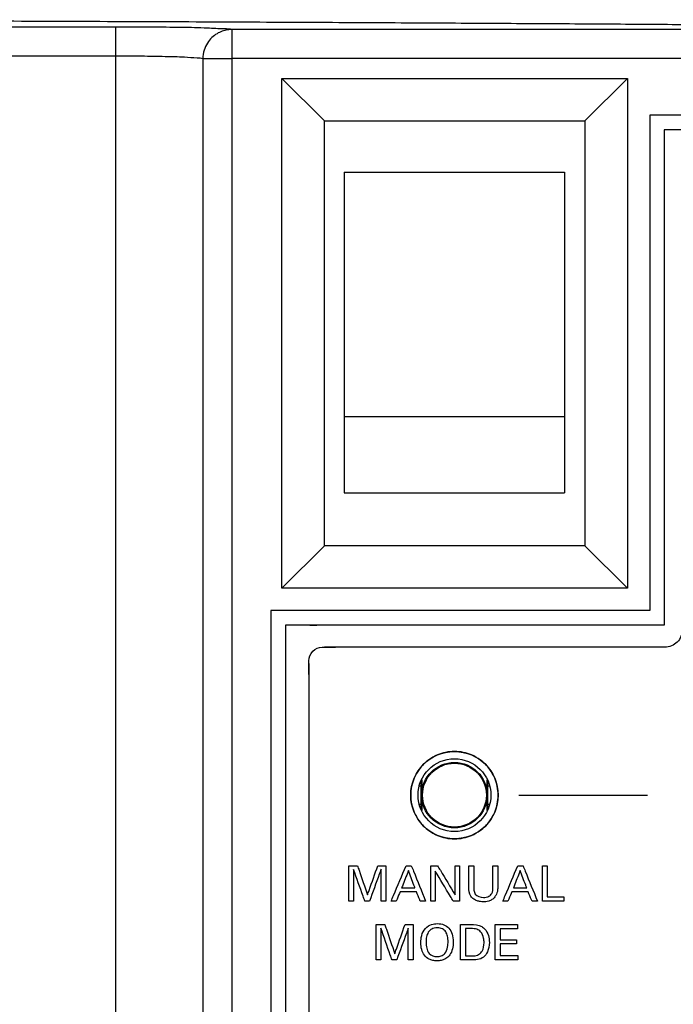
# Model space of a CAD drawing. Header units: inches. Extents: x 0 to 34, y 0 to 22.
# Tile 40 of 86: x 10.97 to 11.531, y 12.22 to 13.065. Entities that reach past the tile are written whole.
import ezdxf

# ---------------------------------------------------------------- set-up
doc = ezdxf.new("R2010")
doc.units = ezdxf.units.IN
doc.header["$LTSCALE"] = 1.87
doc.header["$MEASUREMENT"] = 0
doc.layers.get('0').update_dxf_attribs({"linetype": 'CONTINUOUS'})
doc.layers.add('DATUMCURVES', color=7, linetype='CONTINUOUS')

msp = doc.modelspace()

# ---------------------------------------------------------------- linework, layer by layer
at = {"color": 7, "linetype": 'CONTINUOUS'}
for p, q in [((10.91853, 13.05858), (11.05214, 13.05858)), ((11.05214, 9.77466), (11.05214, 13.05858)), ((11.92239, 13.05614), (11.15193, 13.05614)), ((11.15193, 13.05614), (11.15193, 9.89966)), ((10.94352, 13.03359), (11.05214, 13.03359)), ((11.12698, 13.03114), (11.15193, 13.03114)), ((11.12698, 13.03114), (11.12698, 9.89966)), ((11.92242, 13.03114), (11.15193, 13.03114)), ((11.1948, 13.01416), (11.4913, 13.01416)), ((11.23131, 12.97764), (11.1948, 13.01416)), ((11.1948, 12.57666), (11.1948, 13.01416)), ((11.45478, 12.97764), (11.4913, 13.01416)), ((11.4913, 13.01416), (11.4913, 12.57666)), ((11.23131, 12.97764), (11.45478, 12.97764)), ((11.23131, 12.61318), (11.23131, 12.97764)), ((11.45478, 12.97764), (11.45478, 12.61318)), ((12.0603, 12.98266), (11.5103, 12.98266)), ((11.5103, 12.98266), (11.5103, 12.55766)), ((12.0478, 12.97016), (11.5228, 12.97016)), ((11.5228, 12.97016), (11.5228, 12.54516)), ((11.2483, 12.93366), (11.4373, 12.93366)), ((11.2483, 12.93366), (11.2483, 12.65866)), ((11.4373, 12.93366), (11.4373, 12.65866)), ((11.2483, 12.72407), (11.4373, 12.72407)), ((11.2483, 12.65866), (11.4373, 12.65866)), ((11.23131, 12.61318), (11.1948, 12.57666)), ((11.45478, 12.61318), (11.23131, 12.61318)), ((11.45478, 12.61318), (11.4913, 12.57666)), ((11.4913, 12.57666), (11.1948, 12.57666)), ((11.5103, 12.55766), (11.1853, 12.55766)), ((11.1853, 12.55766), (11.1853, 9.92016)), ((11.5228, 12.54516), (11.1978, 12.54516)), ((11.1978, 12.54516), (11.1978, 9.93266)), ((11.3147, 12.41229), (11.3147, 12.38603)), ((11.37089, 12.38603), (11.37089, 12.41229)), ((11.31405, 12.41071), (11.31405, 12.38761)), ((11.37155, 12.38761), (11.37155, 12.41071))]:
    msp.add_line(p, q, dxfattribs=at)
for radius in [0.0375, 0.03125, 0.0281, 0.0274]:
    msp.add_circle((11.3428, 12.39916), radius, dxfattribs=at)
for centre, start, end in [((11.3113, 12.39916), 69.86269, 80.71867), ((11.3738, 12.39916), 95.73771, 106.40607), ((11.3113, 12.39916), 279.28133, 290.13731), ((11.3738, 12.39916), 253.59393, 264.26229)]:
    msp.add_arc(centre, 0.008, start, end, dxfattribs=at)
for points, knots in [([(11.92239, 13.05614), (11.91348, 13.05629), (11.89452, 13.05659), (11.8645, 13.05702), (11.83138, 13.05745), (11.79519, 13.05788), (11.75557, 13.05832), (11.71194, 13.05876), (11.66367, 13.0592), (11.61032, 13.05966), (11.55169, 13.06012), (11.48762, 13.06058), (11.41773, 13.06103), (11.34144, 13.06149), (11.25822, 13.06193), (11.16761, 13.06237), (11.06898, 13.06279), (10.96139, 13.06319), (10.84399, 13.06356), (10.71666, 13.0639), (10.58018, 13.06418), (10.43589, 13.0644), (10.28513, 13.06454), (10.18262, 13.06457), (10.13051, 13.06457)], [0, 0, 0, 0, 0.014925, 0.031751, 0.050257, 0.070375, 0.092359, 0.116586, 0.143424, 0.173175, 0.205904, 0.241581, 0.280448, 0.322916, 0.369304, 0.419773, 0.474631, 0.534426, 0.599888, 0.671186, 0.747601, 0.828379, 0.912769, 1, 1, 1, 1]), ([(11.05214, 13.05858), (11.06205, 13.05858), (11.08097, 13.05854), (11.10712, 13.05812), (11.12845, 13.05792), (11.14261, 13.05676), (11.14994, 13.05694), (11.15193, 13.05614)], [0, 0, 0, 0, 0.297721, 0.567965, 0.787046, 0.935588, 1, 1, 1, 1]), ([(11.15193, 13.05613), (11.15058, 13.05613), (11.14773, 13.05589), (11.14336, 13.05476), (11.13883, 13.05261), (11.1344, 13.04922), (11.1305, 13.04443), (11.12768, 13.03826), (11.12698, 13.03357), (11.12698, 13.03114)], [0, 0, 0, 0, 0.103646, 0.217977, 0.344729, 0.485689, 0.642087, 0.813867, 1, 1, 1, 1]), ([(11.05214, 13.03359), (11.05956, 13.03359), (11.07374, 13.03354), (11.09333, 13.03313), (11.10938, 13.0329), (11.11993, 13.03181), (11.12555, 13.03191), (11.12698, 13.03114)], [0, 0, 0, 0, 0.297111, 0.567188, 0.786238, 0.934957, 1, 1, 1, 1])]:
    msp.add_open_spline(points, degree=3, knots=knots, dxfattribs=at)
at = {"layer": 'DATUMCURVES', "color": 40, "linetype": 'CONTINUOUS'}
for points, knots in [([(12.0478, 12.97015, -0.08195), (12.02046, 12.97015, -0.08195), (11.84546, 12.97015, -0.08195), (11.67046, 12.97015, -0.08195), (11.5228, 12.97015, -0.08195)], [0, 0, 0, 0, 0.15625, 1, 1, 1, 1]), ([(11.5228, 12.97015, -0.08195), (11.5228, 12.94802, -0.08195), (11.5228, 12.80635, -0.08195), (11.5228, 12.66468, -0.08195), (11.5228, 12.54515, -0.08195)], [0, 0, 0, 0, 0.15625, 1, 1, 1, 1]), ([(11.21564, 12.54515, -0.08195), (11.21471, 12.54515, -0.08195), (11.20876, 12.54515, -0.08195), (11.20281, 12.54515, -0.08195), (11.1978, 12.54515, -0.08195)], [0, 0, 0, 0, 0.156247, 1, 1, 1, 1]), ([(11.1978, 12.54515, -0.08195), (11.1978, 12.40909, -0.08195), (11.1978, 11.53825, -0.08195), (11.1978, 10.66742, -0.08195), (11.1978, 9.93266, -0.08195)], [0, 0, 0, 0, 0.15625, 1, 1, 1, 1]), ([(11.5228, 12.54515, -0.08195), (11.50744, 12.54515, -0.08195), (11.4091, 12.54515, -0.08195), (11.31077, 12.54515, -0.08195), (11.2278, 12.54515, -0.08195)], [0, 0, 0, 0, 0.15625, 1, 1, 1, 1]), ([(11.53833, 12.5411, -0.08195), (11.53833, 12.53727, -0.08195), (11.53511, 12.52932, -0.08195), (11.52716, 12.5261, -0.08195), (11.52333, 12.5261, -0.08195)], [0, 0, 0, 0, 0.499959, 1, 1, 1, 1]), ([(11.2179, 12.51436, -0.08195), (11.2179, 12.51735, -0.08195), (11.2203, 12.52351, -0.08195), (11.22643, 12.5261, -0.08195), (11.22936, 12.5261, -0.08195)], [0, 0, 0, 0, 0.504201, 1, 1, 1, 1]), ([(11.22936, 12.5261, -0.08195), (11.23084, 12.5261, -0.08195), (11.23466, 12.5261, -0.08195), (11.23848, 12.5261, -0.08195), (11.24082, 12.5261, -0.08195)], [0, 0, 0, 0, 0.388276, 1, 1, 1, 1]), ([(11.52333, 12.5261, -0.08195), (11.50812, 12.5261, -0.08195), (11.41076, 12.5261, -0.08195), (11.3134, 12.5261, -0.08195), (11.23126, 12.5261, -0.08195)], [0, 0, 0, 0, 0.15625, 1, 1, 1, 1]), ([(11.2179, 12.50264, -0.08195), (11.2179, 12.50294, -0.08195), (11.2179, 12.50685, -0.08195), (11.2179, 12.51076, -0.08195), (11.2179, 12.51436, -0.08195)], [0, 0, 0, 0, 0.078922, 1, 1, 1, 1]), ([(11.2179, 12.51221, -0.08195), (11.2179, 12.42454, -0.08195), (11.2179, 12.09344, -0.08195), (11.2179, 11.76235, -0.08195), (11.2179, 11.51892, -0.08195)], [0, 0, 0, 0, 0.264787, 1, 1, 1, 1]), ([(11.34283, 12.43665, -0.08195), (11.34027, 12.43666, -0.08195), (11.33515, 12.43613, -0.08195), (11.32769, 12.43379, -0.08195), (11.3231, 12.43119, -0.08195), (11.32082, 12.42954, -0.08195)], [0, 0, 0, 0, 0.316313, 0.631057, 1, 1, 1, 1]), ([(11.36489, 12.42945, -0.08195), (11.36258, 12.43114, -0.08195), (11.35795, 12.43378, -0.08195), (11.35047, 12.43612, -0.08195), (11.34537, 12.43665, -0.08195), (11.34283, 12.43665, -0.08195)], [0, 0, 0, 0, 0.373935, 0.687749, 1, 1, 1, 1]), ([(11.32082, 12.42954, -0.08195), (11.3192, 12.42837, -0.08195), (11.31621, 12.42581, -0.08195), (11.31365, 12.42283, -0.08195), (11.31251, 12.42126, -0.08195)], [0, 0, 0, 0, 0.506769, 1, 1, 1, 1]), ([(11.37316, 12.42116, -0.08195), (11.372, 12.42276, -0.08195), (11.36945, 12.42575, -0.08195), (11.36646, 12.42831, -0.08195), (11.36489, 12.42945, -0.08195)], [0, 0, 0, 0, 0.504439, 1, 1, 1, 1]), ([(11.31244, 12.37714, -0.08195), (11.3136, 12.37554, -0.08195), (11.31616, 12.37254, -0.08195), (11.31915, 12.36998, -0.08195), (11.32074, 12.36883, -0.08195)], [0, 0, 0, 0, 0.502615, 1, 1, 1, 1]), ([(11.36484, 12.36881, -0.08195), (11.36643, 12.36997, -0.08195), (11.36942, 12.37253, -0.08195), (11.37198, 12.37552, -0.08195), (11.37314, 12.37711, -0.08195)], [0, 0, 0, 0, 0.5, 1, 1, 1, 1]), ([(11.32074, 12.36883, -0.08195), (11.32304, 12.36715, -0.08195), (11.32766, 12.36452, -0.08195), (11.33514, 12.36218, -0.08195), (11.3428, 12.36139, -0.08195), (11.35046, 12.36218, -0.08195), (11.35793, 12.36452, -0.08195), (11.36254, 12.36714, -0.08195), (11.36484, 12.36881, -0.08195)], [0, 0, 0, 0, 0.186181, 0.343173, 0.500166, 0.657207, 0.814247, 1, 1, 1, 1]), ([(11.2522, 12.3386, -0.08195), (11.25258, 12.3386, -0.08195), (11.25506, 12.3386, -0.08195), (11.25755, 12.3386, -0.08195), (11.25964, 12.3386, -0.08195)], [0, 0, 0, 0, 0.15625, 1, 1, 1, 1]), ([(11.2522, 12.30823, -0.08195), (11.2522, 12.30981, -0.08195), (11.2522, 12.31994, -0.08195), (11.2522, 12.33006, -0.08195), (11.2522, 12.3386, -0.08195)], [0, 0, 0, 0, 0.15625, 1, 1, 1, 1]), ([(11.26586, 12.30823, -0.08195), (11.26536, 12.30965, -0.08195), (11.26217, 12.3187, -0.08195), (11.25897, 12.32776, -0.08195), (11.25628, 12.33541, -0.08195)], [0, 0, 0, 0, 0.15625, 1, 1, 1, 1]), ([(11.25628, 12.33541, -0.08195), (11.25628, 12.33399, -0.08195), (11.25628, 12.32493, -0.08195), (11.25628, 12.31587, -0.08195), (11.25628, 12.30823, -0.08195)], [0, 0, 0, 0, 0.15625, 1, 1, 1, 1]), ([(11.25964, 12.3386, -0.08195), (11.26009, 12.3373, -0.08195), (11.26295, 12.32896, -0.08195), (11.26581, 12.32061, -0.08195), (11.26822, 12.31358, -0.08195)], [0, 0, 0, 0, 0.15625, 1, 1, 1, 1]), ([(11.26822, 12.31358, -0.08195), (11.26868, 12.31488, -0.08195), (11.27161, 12.32322, -0.08195), (11.27454, 12.33156, -0.08195), (11.27701, 12.3386, -0.08195)], [0, 0, 0, 0, 0.15625, 1, 1, 1, 1]), ([(11.27983, 12.33558, -0.08195), (11.27932, 12.33415, -0.08195), (11.27599, 12.32504, -0.08195), (11.27267, 12.31592, -0.08195), (11.26987, 12.30823, -0.08195)], [0, 0, 0, 0, 0.15625, 1, 1, 1, 1]), ([(11.27701, 12.3386, -0.08195), (11.27737, 12.3386, -0.08195), (11.27969, 12.3386, -0.08195), (11.282, 12.3386, -0.08195), (11.28396, 12.3386, -0.08195)], [0, 0, 0, 0, 0.15625, 1, 1, 1, 1]), ([(11.27983, 12.30823, -0.08195), (11.27983, 12.30966, -0.08195), (11.27983, 12.31877, -0.08195), (11.27983, 12.32788, -0.08195), (11.27983, 12.33558, -0.08195)], [0, 0, 0, 0, 0.15625, 1, 1, 1, 1]), ([(11.28396, 12.3386, -0.08195), (11.28396, 12.33702, -0.08195), (11.28396, 12.3269, -0.08195), (11.28396, 12.31677, -0.08195), (11.28396, 12.30823, -0.08195)], [0, 0, 0, 0, 0.15625, 1, 1, 1, 1]), ([(11.28851, 12.30823, -0.08195), (11.28917, 12.30981, -0.08195), (11.29344, 12.31994, -0.08195), (11.2977, 12.33006, -0.08195), (11.3013, 12.3386, -0.08195)], [0, 0, 0, 0, 0.15625, 1, 1, 1, 1]), ([(11.3013, 12.3386, -0.08195), (11.30153, 12.3386, -0.08195), (11.30303, 12.3386, -0.08195), (11.30454, 12.3386, -0.08195), (11.3058, 12.3386, -0.08195)], [0, 0, 0, 0, 0.15625, 1, 1, 1, 1]), ([(11.3058, 12.3386, -0.08195), (11.30644, 12.33702, -0.08195), (11.31054, 12.3269, -0.08195), (11.31463, 12.31677, -0.08195), (11.31808, 12.30823, -0.08195)], [0, 0, 0, 0, 0.15625, 1, 1, 1, 1]), ([(11.3225, 12.3386, -0.08195), (11.32281, 12.3386, -0.08195), (11.32476, 12.3386, -0.08195), (11.32671, 12.3386, -0.08195), (11.32836, 12.3386, -0.08195)], [0, 0, 0, 0, 0.15625, 1, 1, 1, 1]), ([(11.3225, 12.30823, -0.08195), (11.3225, 12.30981, -0.08195), (11.3225, 12.31994, -0.08195), (11.3225, 12.33006, -0.08195), (11.3225, 12.3386, -0.08195)], [0, 0, 0, 0, 0.15625, 1, 1, 1, 1]), ([(11.32836, 12.3386, -0.08195), (11.32914, 12.3373, -0.08195), (11.33411, 12.32892, -0.08195), (11.33909, 12.32055, -0.08195), (11.34329, 12.31349, -0.08195)], [0, 0, 0, 0, 0.15625, 1, 1, 1, 1]), ([(11.34329, 12.31349, -0.08195), (11.34329, 12.3148, -0.08195), (11.34329, 12.32317, -0.08195), (11.34329, 12.33154, -0.08195), (11.34329, 12.3386, -0.08195)], [0, 0, 0, 0, 0.15625, 1, 1, 1, 1]), ([(11.34329, 12.3386, -0.08195), (11.34349, 12.3386, -0.08195), (11.34478, 12.3386, -0.08195), (11.34607, 12.3386, -0.08195), (11.34716, 12.3386, -0.08195)], [0, 0, 0, 0, 0.15625, 1, 1, 1, 1]), ([(11.34716, 12.3386, -0.08195), (11.34716, 12.33702, -0.08195), (11.34716, 12.3269, -0.08195), (11.34716, 12.31677, -0.08195), (11.34716, 12.30823, -0.08195)], [0, 0, 0, 0, 0.15625, 1, 1, 1, 1]), ([(11.35516, 12.3201, -0.08195), (11.35516, 12.32106, -0.08195), (11.35516, 12.32723, -0.08195), (11.35516, 12.3334, -0.08195), (11.35516, 12.3386, -0.08195)], [0, 0, 0, 0, 0.15625, 1, 1, 1, 1]), ([(11.35516, 12.3386, -0.08195), (11.35538, 12.3386, -0.08195), (11.35678, 12.3386, -0.08195), (11.35819, 12.3386, -0.08195), (11.35937, 12.3386, -0.08195)], [0, 0, 0, 0, 0.15625, 1, 1, 1, 1]), ([(11.35937, 12.3386, -0.08195), (11.35937, 12.33762, -0.08195), (11.35937, 12.33136, -0.08195), (11.35937, 12.32509, -0.08195), (11.35937, 12.3198, -0.08195)], [0, 0, 0, 0, 0.15625, 1, 1, 1, 1]), ([(11.37586, 12.31997, -0.08195), (11.37586, 12.32094, -0.08195), (11.37586, 12.32715, -0.08195), (11.37586, 12.33336, -0.08195), (11.37586, 12.3386, -0.08195)], [0, 0, 0, 0, 0.15625, 1, 1, 1, 1]), ([(11.37586, 12.3386, -0.08195), (11.37607, 12.3386, -0.08195), (11.37743, 12.3386, -0.08195), (11.37879, 12.3386, -0.08195), (11.37994, 12.3386, -0.08195)], [0, 0, 0, 0, 0.15625, 1, 1, 1, 1]), ([(11.37994, 12.3386, -0.08195), (11.37994, 12.33763, -0.08195), (11.37994, 12.33139, -0.08195), (11.37994, 12.32515, -0.08195), (11.37994, 12.31989, -0.08195)], [0, 0, 0, 0, 0.15625, 1, 1, 1, 1]), ([(11.38437, 12.30823, -0.08195), (11.38503, 12.30981, -0.08195), (11.38929, 12.31994, -0.08195), (11.39356, 12.33006, -0.08195), (11.39715, 12.3386, -0.08195)], [0, 0, 0, 0, 0.15625, 1, 1, 1, 1]), ([(11.39715, 12.3386, -0.08195), (11.39739, 12.3386, -0.08195), (11.39889, 12.3386, -0.08195), (11.40039, 12.3386, -0.08195), (11.40165, 12.3386, -0.08195)], [0, 0, 0, 0, 0.15625, 1, 1, 1, 1]), ([(11.40165, 12.3386, -0.08195), (11.40229, 12.33702, -0.08195), (11.40639, 12.3269, -0.08195), (11.41048, 12.31677, -0.08195), (11.41394, 12.30823, -0.08195)], [0, 0, 0, 0, 0.15625, 1, 1, 1, 1]), ([(11.41828, 12.3386, -0.08195), (11.4185, 12.3386, -0.08195), (11.41989, 12.3386, -0.08195), (11.42128, 12.3386, -0.08195), (11.42245, 12.3386, -0.08195)], [0, 0, 0, 0, 0.15625, 1, 1, 1, 1]), ([(11.41828, 12.30823, -0.08195), (11.41828, 12.30981, -0.08195), (11.41828, 12.31994, -0.08195), (11.41828, 12.33006, -0.08195), (11.41828, 12.3386, -0.08195)], [0, 0, 0, 0, 0.15625, 1, 1, 1, 1]), ([(11.42245, 12.3386, -0.08195), (11.42245, 12.33722, -0.08195), (11.42245, 12.32834, -0.08195), (11.42245, 12.31946, -0.08195), (11.42245, 12.31198, -0.08195)], [0, 0, 0, 0, 0.15625, 1, 1, 1, 1]), ([(11.30336, 12.33444, -0.08195), (11.30305, 12.33366, -0.08195), (11.30109, 12.3287, -0.08195), (11.29912, 12.32374, -0.08195), (11.29747, 12.31955, -0.08195)], [0, 0, 0, 0, 0.15625, 1, 1, 1, 1]), ([(11.30895, 12.31955, -0.08195), (11.30866, 12.32032, -0.08195), (11.3068, 12.32529, -0.08195), (11.30493, 12.33025, -0.08195), (11.30336, 12.33444, -0.08195)], [0, 0, 0, 0, 0.15625, 1, 1, 1, 1]), ([(11.34177, 12.30823, -0.08195), (11.34097, 12.30957, -0.08195), (11.33582, 12.31817, -0.08195), (11.33068, 12.32677, -0.08195), (11.32634, 12.33402, -0.08195)], [0, 0, 0, 0, 0.15625, 1, 1, 1, 1]), ([(11.32634, 12.33402, -0.08195), (11.32634, 12.33268, -0.08195), (11.32634, 12.32408, -0.08195), (11.32634, 12.31548, -0.08195), (11.32634, 12.30823, -0.08195)], [0, 0, 0, 0, 0.15625, 1, 1, 1, 1]), ([(11.39921, 12.33444, -0.08195), (11.39891, 12.33366, -0.08195), (11.39694, 12.3287, -0.08195), (11.39498, 12.32374, -0.08195), (11.39333, 12.31955, -0.08195)], [0, 0, 0, 0, 0.15625, 1, 1, 1, 1]), ([(11.40481, 12.31955, -0.08195), (11.40452, 12.32032, -0.08195), (11.40265, 12.32529, -0.08195), (11.40079, 12.33025, -0.08195), (11.39921, 12.33444, -0.08195)], [0, 0, 0, 0, 0.15625, 1, 1, 1, 1]), ([(11.29747, 12.31955, -0.08195), (11.29807, 12.31955, -0.08195), (11.30189, 12.31955, -0.08195), (11.30572, 12.31955, -0.08195), (11.30895, 12.31955, -0.08195)], [0, 0, 0, 0, 0.15625, 1, 1, 1, 1]), ([(11.37994, 12.31989, -0.08195), (11.37994, 12.31871, -0.08195), (11.37981, 12.31672, -0.08195), (11.37892, 12.31397, -0.08195), (11.37744, 12.31156, -0.08195), (11.37516, 12.30949, -0.08195), (11.3724, 12.30824, -0.08195), (11.36989, 12.3077, -0.08195), (11.3675, 12.30755, -0.08195), (11.365, 12.30774, -0.08195), (11.36215, 12.30842, -0.08195), (11.35923, 12.30988, -0.08195), (11.35562, 12.31335, -0.08195), (11.35516, 12.31748, -0.08195), (11.35516, 12.3201, -0.08195)], [0, 0, 0, 0, 0.089056, 0.148741, 0.217024, 0.301287, 0.376893, 0.443163, 0.494512, 0.557399, 0.63255, 0.714216, 0.801928, 1, 1, 1, 1]), ([(11.35937, 12.3198, -0.08195), (11.35937, 12.3191, -0.08195), (11.35944, 12.31721, -0.08195), (11.36002, 12.3153, -0.08195), (11.36071, 12.31433, -0.08195)], [0, 0, 0, 0, 0.369531, 1, 1, 1, 1]), ([(11.36071, 12.31433, -0.08195), (11.36222, 12.31232, -0.08195), (11.3668, 12.31086, -0.08195), (11.37217, 12.31176, -0.08195), (11.37558, 12.31513, -0.08195), (11.37586, 12.31822, -0.08195), (11.37586, 12.31997, -0.08195)], [0, 0, 0, 0, 0.358267, 0.588261, 0.751987, 1, 1, 1, 1]), ([(11.39333, 12.31955, -0.08195), (11.39392, 12.31955, -0.08195), (11.39775, 12.31955, -0.08195), (11.40158, 12.31955, -0.08195), (11.40481, 12.31955, -0.08195)], [0, 0, 0, 0, 0.15625, 1, 1, 1, 1]), ([(11.29612, 12.31614, -0.08195), (11.29595, 12.31573, -0.08195), (11.29486, 12.31309, -0.08195), (11.29376, 12.31046, -0.08195), (11.29284, 12.30823, -0.08195)], [0, 0, 0, 0, 0.15625, 1, 1, 1, 1]), ([(11.31022, 12.31614, -0.08195), (11.30948, 12.31614, -0.08195), (11.30479, 12.31614, -0.08195), (11.30009, 12.31614, -0.08195), (11.29612, 12.31614, -0.08195)], [0, 0, 0, 0, 0.15625, 1, 1, 1, 1]), ([(11.3135, 12.30823, -0.08195), (11.31333, 12.30864, -0.08195), (11.31223, 12.31128, -0.08195), (11.31114, 12.31392, -0.08195), (11.31022, 12.31614, -0.08195)], [0, 0, 0, 0, 0.15625, 1, 1, 1, 1]), ([(11.39198, 12.31614, -0.08195), (11.39181, 12.31573, -0.08195), (11.39071, 12.31309, -0.08195), (11.38962, 12.31046, -0.08195), (11.3887, 12.30823, -0.08195)], [0, 0, 0, 0, 0.15625, 1, 1, 1, 1]), ([(11.40607, 12.31614, -0.08195), (11.40533, 12.31614, -0.08195), (11.40064, 12.31614, -0.08195), (11.39594, 12.31614, -0.08195), (11.39198, 12.31614, -0.08195)], [0, 0, 0, 0, 0.15625, 1, 1, 1, 1]), ([(11.40935, 12.30823, -0.08195), (11.40918, 12.30864, -0.08195), (11.40809, 12.31128, -0.08195), (11.40699, 12.31392, -0.08195), (11.40607, 12.31614, -0.08195)], [0, 0, 0, 0, 0.15625, 1, 1, 1, 1]), ([(11.42245, 12.31198, -0.08195), (11.42318, 12.31198, -0.08195), (11.42789, 12.31198, -0.08195), (11.4326, 12.31198, -0.08195), (11.43658, 12.31198, -0.08195)], [0, 0, 0, 0, 0.15625, 1, 1, 1, 1]), ([(11.43658, 12.31198, -0.08195), (11.43658, 12.31178, -0.08195), (11.43658, 12.31053, -0.08195), (11.43658, 12.30928, -0.08195), (11.43658, 12.30823, -0.08195)], [0, 0, 0, 0, 0.15625, 1, 1, 1, 1]), ([(11.25628, 12.30823, -0.08195), (11.25606, 12.30823, -0.08195), (11.2547, 12.30823, -0.08195), (11.25334, 12.30823, -0.08195), (11.2522, 12.30823, -0.08195)], [0, 0, 0, 0, 0.15625, 1, 1, 1, 1]), ([(11.26987, 12.30823, -0.08195), (11.26966, 12.30823, -0.08195), (11.26832, 12.30823, -0.08195), (11.26699, 12.30823, -0.08195), (11.26586, 12.30823, -0.08195)], [0, 0, 0, 0, 0.15625, 1, 1, 1, 1]), ([(11.28396, 12.30823, -0.08195), (11.28374, 12.30823, -0.08195), (11.28237, 12.30823, -0.08195), (11.28099, 12.30823, -0.08195), (11.27983, 12.30823, -0.08195)], [0, 0, 0, 0, 0.15625, 1, 1, 1, 1]), ([(11.29284, 12.30823, -0.08195), (11.29262, 12.30823, -0.08195), (11.29117, 12.30823, -0.08195), (11.28973, 12.30823, -0.08195), (11.28851, 12.30823, -0.08195)], [0, 0, 0, 0, 0.15625, 1, 1, 1, 1]), ([(11.31808, 12.30823, -0.08195), (11.31784, 12.30823, -0.08195), (11.31632, 12.30823, -0.08195), (11.31479, 12.30823, -0.08195), (11.3135, 12.30823, -0.08195)], [0, 0, 0, 0, 0.15625, 1, 1, 1, 1]), ([(11.32634, 12.30823, -0.08195), (11.32614, 12.30823, -0.08195), (11.32486, 12.30823, -0.08195), (11.32358, 12.30823, -0.08195), (11.3225, 12.30823, -0.08195)], [0, 0, 0, 0, 0.15625, 1, 1, 1, 1]), ([(11.34716, 12.30823, -0.08195), (11.34688, 12.30823, -0.08195), (11.34508, 12.30823, -0.08195), (11.34329, 12.30823, -0.08195), (11.34177, 12.30823, -0.08195)], [0, 0, 0, 0, 0.15625, 1, 1, 1, 1]), ([(11.3887, 12.30823, -0.08195), (11.38848, 12.30823, -0.08195), (11.38703, 12.30823, -0.08195), (11.38559, 12.30823, -0.08195), (11.38437, 12.30823, -0.08195)], [0, 0, 0, 0, 0.15625, 1, 1, 1, 1]), ([(11.41394, 12.30823, -0.08195), (11.4137, 12.30823, -0.08195), (11.41217, 12.30823, -0.08195), (11.41064, 12.30823, -0.08195), (11.40935, 12.30823, -0.08195)], [0, 0, 0, 0, 0.15625, 1, 1, 1, 1]), ([(11.43658, 12.30823, -0.08195), (11.43563, 12.30823, -0.08195), (11.42953, 12.30823, -0.08195), (11.42343, 12.30823, -0.08195), (11.41828, 12.30823, -0.08195)], [0, 0, 0, 0, 0.15625, 1, 1, 1, 1]), ([(11.27559, 12.2881, -0.08195), (11.27598, 12.2881, -0.08195), (11.27846, 12.2881, -0.08195), (11.28094, 12.2881, -0.08195), (11.28304, 12.2881, -0.08195)], [0, 0, 0, 0, 0.15625, 1, 1, 1, 1]), ([(11.27559, 12.25773, -0.08195), (11.27559, 12.25931, -0.08195), (11.27559, 12.26944, -0.08195), (11.27559, 12.27956, -0.08195), (11.27559, 12.2881, -0.08195)], [0, 0, 0, 0, 0.15625, 1, 1, 1, 1]), ([(11.28926, 12.25773, -0.08195), (11.28876, 12.25915, -0.08195), (11.28557, 12.26821, -0.08195), (11.28237, 12.27726, -0.08195), (11.27967, 12.28491, -0.08195)], [0, 0, 0, 0, 0.15625, 1, 1, 1, 1]), ([(11.27967, 12.28491, -0.08195), (11.27967, 12.28349, -0.08195), (11.27967, 12.27443, -0.08195), (11.27967, 12.26537, -0.08195), (11.27967, 12.25773, -0.08195)], [0, 0, 0, 0, 0.15625, 1, 1, 1, 1]), ([(11.28304, 12.2881, -0.08195), (11.28348, 12.2868, -0.08195), (11.28634, 12.27846, -0.08195), (11.28921, 12.27011, -0.08195), (11.29162, 12.26308, -0.08195)], [0, 0, 0, 0, 0.15625, 1, 1, 1, 1]), ([(11.29162, 12.26308, -0.08195), (11.29208, 12.26438, -0.08195), (11.29501, 12.27272, -0.08195), (11.29794, 12.28106, -0.08195), (11.30041, 12.2881, -0.08195)], [0, 0, 0, 0, 0.15625, 1, 1, 1, 1]), ([(11.30323, 12.28508, -0.08195), (11.30271, 12.28365, -0.08195), (11.29939, 12.27454, -0.08195), (11.29606, 12.26542, -0.08195), (11.29326, 12.25773, -0.08195)], [0, 0, 0, 0, 0.15625, 1, 1, 1, 1]), ([(11.30041, 12.2881, -0.08195), (11.30077, 12.2881, -0.08195), (11.30309, 12.2881, -0.08195), (11.3054, 12.2881, -0.08195), (11.30735, 12.2881, -0.08195)], [0, 0, 0, 0, 0.15625, 1, 1, 1, 1]), ([(11.30323, 12.25773, -0.08195), (11.30323, 12.25916, -0.08195), (11.30323, 12.26827, -0.08195), (11.30323, 12.27739, -0.08195), (11.30323, 12.28508, -0.08195)], [0, 0, 0, 0, 0.15625, 1, 1, 1, 1]), ([(11.30735, 12.2881, -0.08195), (11.30735, 12.28652, -0.08195), (11.30735, 12.2764, -0.08195), (11.30735, 12.26627, -0.08195), (11.30735, 12.25773, -0.08195)], [0, 0, 0, 0, 0.15625, 1, 1, 1, 1]), ([(11.33773, 12.26079, -0.08195), (11.33683, 12.25984, -0.08195), (11.33498, 12.25845, -0.08195), (11.33157, 12.25727, -0.08195), (11.32778, 12.2569, -0.08195), (11.32403, 12.25725, -0.08195), (11.32015, 12.25853, -0.08195), (11.31665, 12.26147, -0.08195), (11.31443, 12.26662, -0.08195), (11.31392, 12.27134, -0.08195), (11.31408, 12.27548, -0.08195), (11.31479, 12.2798, -0.08195), (11.31626, 12.28304, -0.08195), (11.31792, 12.28482, -0.08195)], [0, 0, 0, 0, 0.098434, 0.168744, 0.239054, 0.306326, 0.373597, 0.508141, 0.642685, 0.777229, 0.832922, 0.888615, 1, 1, 1, 1]), ([(11.31792, 12.28482, -0.08195), (11.3195, 12.28653, -0.08195), (11.3232, 12.28857, -0.08195), (11.32907, 12.28914, -0.08195), (11.33392, 12.28823, -0.08195), (11.33835, 12.28524, -0.08195), (11.34111, 12.28036, -0.08195), (11.34203, 12.27389, -0.08195), (11.34137, 12.26712, -0.08195), (11.33966, 12.26307, -0.08195), (11.33812, 12.2612, -0.08195), (11.33773, 12.26079, -0.08195)], [0, 0, 0, 0, 0.093866, 0.187733, 0.327724, 0.467715, 0.607706, 0.747697, 0.857394, 0.967091, 1, 1, 1, 1]), ([(11.33732, 12.27326, -0.08195), (11.33732, 12.27498, -0.08195), (11.33703, 12.27822, -0.08195), (11.33553, 12.28211, -0.08195), (11.33318, 12.28428, -0.08195), (11.33058, 12.28521, -0.08195), (11.32801, 12.28546, -0.08195), (11.32537, 12.28518, -0.08195), (11.32257, 12.28411, -0.08195), (11.32013, 12.2817, -0.08195), (11.31867, 12.27761, -0.08195), (11.31842, 12.27454, -0.08195), (11.31842, 12.27296, -0.08195)], [0, 0, 0, 0, 0.118573, 0.237147, 0.35572, 0.415007, 0.474293, 0.540007, 0.60572, 0.737147, 0.868573, 1, 1, 1, 1]), ([(11.34796, 12.2881, -0.08195), (11.34842, 12.2881, -0.08195), (11.35135, 12.2881, -0.08195), (11.35429, 12.2881, -0.08195), (11.35676, 12.2881, -0.08195)], [0, 0, 0, 0, 0.15625, 1, 1, 1, 1]), ([(11.34796, 12.25773, -0.08195), (11.34796, 12.25931, -0.08195), (11.34796, 12.26944, -0.08195), (11.34796, 12.27956, -0.08195), (11.34796, 12.2881, -0.08195)], [0, 0, 0, 0, 0.15625, 1, 1, 1, 1]), ([(11.35722, 12.28461, -0.08195), (11.35696, 12.28461, -0.08195), (11.35528, 12.28461, -0.08195), (11.35359, 12.28461, -0.08195), (11.35217, 12.28461, -0.08195)], [0, 0, 0, 0, 0.15625, 1, 1, 1, 1]), ([(11.35217, 12.28461, -0.08195), (11.35217, 12.28339, -0.08195), (11.35217, 12.27558, -0.08195), (11.35217, 12.26777, -0.08195), (11.35217, 12.26118, -0.08195)], [0, 0, 0, 0, 0.15625, 1, 1, 1, 1]), ([(11.35676, 12.2881, -0.08195), (11.35997, 12.2881, -0.08195), (11.36474, 12.28798, -0.08195), (11.36823, 12.28506, -0.08195), (11.369, 12.28415, -0.08195)], [0, 0, 0, 0, 0.728862, 1, 1, 1, 1]), ([(11.36824, 12.2725, -0.08195), (11.36824, 12.27383, -0.08195), (11.36792, 12.27715, -0.08195), (11.36619, 12.28181, -0.08195), (11.36178, 12.28456, -0.08195), (11.3588, 12.28461, -0.08195), (11.35722, 12.28461, -0.08195)], [0, 0, 0, 0, 0.212822, 0.535242, 0.747904, 1, 1, 1, 1]), ([(11.37784, 12.2881, -0.08195), (11.37884, 12.2881, -0.08195), (11.38519, 12.2881, -0.08195), (11.39154, 12.2881, -0.08195), (11.3969, 12.2881, -0.08195)], [0, 0, 0, 0, 0.15625, 1, 1, 1, 1]), ([(11.37784, 12.25773, -0.08195), (11.37784, 12.25931, -0.08195), (11.37784, 12.26944, -0.08195), (11.37784, 12.27956, -0.08195), (11.37784, 12.2881, -0.08195)], [0, 0, 0, 0, 0.15625, 1, 1, 1, 1]), ([(11.3969, 12.28453, -0.08195), (11.39613, 12.28453, -0.08195), (11.39118, 12.28453, -0.08195), (11.38623, 12.28453, -0.08195), (11.38205, 12.28453, -0.08195)], [0, 0, 0, 0, 0.15625, 1, 1, 1, 1]), ([(11.38205, 12.28453, -0.08195), (11.38205, 12.28404, -0.08195), (11.38205, 12.28088, -0.08195), (11.38205, 12.27773, -0.08195), (11.38205, 12.27506, -0.08195)], [0, 0, 0, 0, 0.15625, 1, 1, 1, 1]), ([(11.3969, 12.2881, -0.08195), (11.3969, 12.28792, -0.08195), (11.3969, 12.28673, -0.08195), (11.3969, 12.28553, -0.08195), (11.3969, 12.28453, -0.08195)], [0, 0, 0, 0, 0.15625, 1, 1, 1, 1]), ([(11.369, 12.28415, -0.08195), (11.37032, 12.28261, -0.08195), (11.37225, 12.27884, -0.08195), (11.37309, 12.27201, -0.08195), (11.37192, 12.26528, -0.08195), (11.36807, 12.2598, -0.08195), (11.36246, 12.2576, -0.08195), (11.35856, 12.25773, -0.08195), (11.35651, 12.25773, -0.08195)], [0, 0, 0, 0, 0.161587, 0.325661, 0.542266, 0.690935, 0.836726, 1, 1, 1, 1]), ([(11.32111, 12.26337, -0.08195), (11.32284, 12.26122, -0.08195), (11.32675, 12.26028, -0.08195), (11.33155, 12.26091, -0.08195), (11.33529, 12.2634, -0.08195), (11.3372, 12.26883, -0.08195), (11.33732, 12.27222, -0.08195), (11.33732, 12.27326, -0.08195)], [0, 0, 0, 0, 0.284916, 0.432195, 0.579474, 0.789737, 1, 1, 1, 1]), ([(11.36425, 12.26287, -0.08195), (11.36514, 12.26354, -0.08195), (11.3676, 12.26626, -0.08195), (11.36824, 12.27005, -0.08195), (11.36824, 12.2725, -0.08195)], [0, 0, 0, 0, 0.313067, 1, 1, 1, 1]), ([(11.38205, 12.27506, -0.08195), (11.38278, 12.27506, -0.08195), (11.3875, 12.27506, -0.08195), (11.39221, 12.27506, -0.08195), (11.39618, 12.27506, -0.08195)], [0, 0, 0, 0, 0.15625, 1, 1, 1, 1]), ([(11.39618, 12.27153, -0.08195), (11.39545, 12.27153, -0.08195), (11.39073, 12.27153, -0.08195), (11.38602, 12.27153, -0.08195), (11.38205, 12.27153, -0.08195)], [0, 0, 0, 0, 0.15625, 1, 1, 1, 1]), ([(11.38205, 12.27153, -0.08195), (11.38205, 12.271, -0.08195), (11.38205, 12.26764, -0.08195), (11.38205, 12.26427, -0.08195), (11.38205, 12.26143, -0.08195)], [0, 0, 0, 0, 0.15625, 1, 1, 1, 1]), ([(11.39618, 12.27506, -0.08195), (11.39618, 12.27488, -0.08195), (11.39618, 12.2737, -0.08195), (11.39618, 12.27252, -0.08195), (11.39618, 12.27153, -0.08195)], [0, 0, 0, 0, 0.15625, 1, 1, 1, 1]), ([(11.35217, 12.26118, -0.08195), (11.35239, 12.26118, -0.08195), (11.35376, 12.26118, -0.08195), (11.35514, 12.26118, -0.08195), (11.3563, 12.26118, -0.08195)], [0, 0, 0, 0, 0.15625, 1, 1, 1, 1]), ([(11.38205, 12.26143, -0.08195), (11.38284, 12.26143, -0.08195), (11.3879, 12.26143, -0.08195), (11.39296, 12.26143, -0.08195), (11.39723, 12.26143, -0.08195)], [0, 0, 0, 0, 0.15625, 1, 1, 1, 1]), ([(11.39723, 12.26143, -0.08195), (11.39723, 12.26124, -0.08195), (11.39723, 12.26001, -0.08195), (11.39723, 12.25877, -0.08195), (11.39723, 12.25773, -0.08195)], [0, 0, 0, 0, 0.15625, 1, 1, 1, 1]), ([(11.27967, 12.25773, -0.08195), (11.27946, 12.25773, -0.08195), (11.2781, 12.25773, -0.08195), (11.27674, 12.25773, -0.08195), (11.27559, 12.25773, -0.08195)], [0, 0, 0, 0, 0.15625, 1, 1, 1, 1]), ([(11.29326, 12.25773, -0.08195), (11.29305, 12.25773, -0.08195), (11.29172, 12.25773, -0.08195), (11.29038, 12.25773, -0.08195), (11.28926, 12.25773, -0.08195)], [0, 0, 0, 0, 0.15625, 1, 1, 1, 1]), ([(11.30735, 12.25773, -0.08195), (11.30714, 12.25773, -0.08195), (11.30577, 12.25773, -0.08195), (11.30439, 12.25773, -0.08195), (11.30323, 12.25773, -0.08195)], [0, 0, 0, 0, 0.15625, 1, 1, 1, 1]), ([(11.35651, 12.25773, -0.08195), (11.35606, 12.25773, -0.08195), (11.35321, 12.25773, -0.08195), (11.35037, 12.25773, -0.08195), (11.34796, 12.25773, -0.08195)], [0, 0, 0, 0, 0.15625, 1, 1, 1, 1]), ([(11.39723, 12.25773, -0.08195), (11.39622, 12.25773, -0.08195), (11.38976, 12.25773, -0.08195), (11.3833, 12.25773, -0.08195), (11.37784, 12.25773, -0.08195)], [0, 0, 0, 0, 0.15625, 1, 1, 1, 1])]:
    msp.add_open_spline(points, degree=3, knots=knots, dxfattribs=at)
for points in [[(11.2278, 12.54515, -0.08195), (11.22381, 12.54441, -0.08195), (11.21963, 12.54443, -0.08195), (11.21564, 12.54515, -0.08195)], [(11.31251, 12.42126, -0.08195), (11.31081, 12.41894, -0.08195), (11.30938, 12.41642, -0.08195), (11.30825, 12.41375, -0.08195)], [(11.37735, 12.41375, -0.08195), (11.37624, 12.41639, -0.08195), (11.37483, 12.41887, -0.08195), (11.37316, 12.42116, -0.08195)], [(11.30825, 12.41375, -0.08195), (11.3073, 12.41151, -0.08195), (11.30582, 12.40681, -0.08195), (11.3053, 12.40171, -0.08195), (11.3053, 12.39915, -0.08195)], [(11.3803, 12.39915, -0.08195), (11.3803, 12.40171, -0.08195), (11.37977, 12.40681, -0.08195), (11.3783, 12.41151, -0.08195), (11.37735, 12.41375, -0.08195)], [(11.3053, 12.39915, -0.08195), (11.3053, 12.3966, -0.08195), (11.30582, 12.39149, -0.08195), (11.3073, 12.3868, -0.08195), (11.30825, 12.38456, -0.08195)], [(11.37735, 12.38456, -0.08195), (11.3783, 12.3868, -0.08195), (11.37977, 12.39149, -0.08195), (11.3803, 12.3966, -0.08195), (11.3803, 12.39915, -0.08195)], [(11.39814, 12.39924, -0.08195), (11.43492, 12.39924, -0.08195), (11.4717, 12.39924, -0.08195), (11.50848, 12.39924, -0.08195)], [(11.30825, 12.38456, -0.08195), (11.30936, 12.38192, -0.08195), (11.31077, 12.37943, -0.08195), (11.31244, 12.37714, -0.08195)], [(11.37314, 12.37711, -0.08195), (11.37481, 12.37941, -0.08195), (11.37623, 12.38191, -0.08195), (11.37735, 12.38456, -0.08195)], [(11.31842, 12.27296, -0.08195), (11.31842, 12.27128, -0.08195), (11.31872, 12.26782, -0.08195), (11.32006, 12.26467, -0.08195), (11.32111, 12.26337, -0.08195)], [(11.3563, 12.26118, -0.08195), (11.35901, 12.26118, -0.08195), (11.36208, 12.26124, -0.08195), (11.36425, 12.26287, -0.08195)]]:
    msp.add_open_spline(points, degree=3, dxfattribs=at)

doc.saveas('drawing.dxf')
